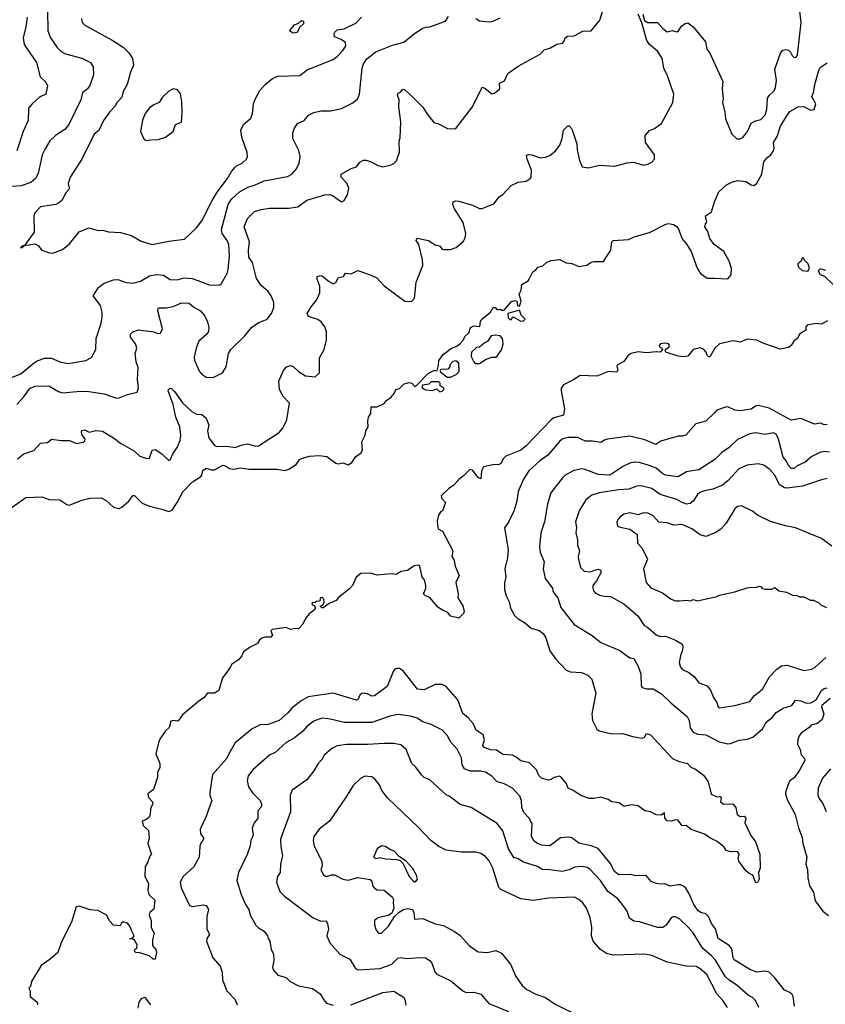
# Model space of a CAD drawing. Extents: x 1678759 to 1859541, y 384609 to 522867.
# Tile 37 of 256: x 1761394 to 1767231, y 393728 to 400866. Entities that reach past the tile are written whole.
import ezdxf

# ---------------------------------------------------------------- set-up
doc = ezdxf.new("R2010")
doc.units = 0

msp = doc.modelspace()

# ---------------------------------------------------------------- linework, layer by layer
at = {"layer": '0CON20XD'}
for points in [[(1765910, 400905), (1765920.7, 400860.7), (1765946.4, 400846.4), (1766015, 400846.2), (1766055, 400801.2), (1766085, 400778.8), (1766125, 400786.7), (1766155, 400777.5), (1766167.5, 400785), (1766190.7, 400819.3), (1766215, 400837.5), (1766235, 400842.5), (1766273, 400813), (1766363.8, 400705), (1766372.5, 400652.5), (1766395, 400622.5), (1766488.3, 400418.3), (1766484.3, 400365), (1766492.5, 400295), (1766485.7, 400265), (1766504.3, 400194.3), (1766507.7, 400147.7), (1766554, 400035), (1766591.2, 400001.2), (1766615, 400002), (1766635, 400012.5), (1766668.9, 400055), (1766695, 400116), (1766725, 400133.3), (1766765, 400143.3), (1766795, 400176.7), (1766807.8, 400215), (1766813, 400297), (1766824.2, 400315.8), (1766860.5, 400349.5), (1766871.2, 400375), (1766878, 400425), (1766866.8, 400506.8), (1766907.4, 400622.6), (1766924.3, 400645.7), (1766945, 400649.2), (1766965, 400644), (1766980.5, 400630.5), (1766991.2, 400605), (1767005, 400591.2), (1767020, 400595), (1767029.1, 400610.9), (1767056.8, 400845), (1767042.4, 400967.6)], [(1761374.1, 398075.9), (1761421.5, 398128.5), (1761466.7, 398193.3), (1761505, 398210), (1761605, 398211.9), (1761675, 398170.6), (1761705, 398161.1), (1761835, 398173.5), (1761895, 398170.5), (1762005, 398152.5), (1762095, 398122.5), (1762115, 398124), (1762175, 398149.4), (1762245, 398166.7), (1762256.1, 398196.1), (1762247.3, 398257.3), (1762252.5, 398345), (1762238.8, 398385), (1762232, 398445), (1762243.8, 398485), (1762234, 398515), (1762196, 398565), (1762197.5, 398585), (1762215, 398604.2), (1762255, 398618.6), (1762365, 398601.9), (1762395, 398592), (1762415, 398593.8), (1762429.4, 398625), (1762395.7, 398755), (1762397.7, 398772.3), (1762405, 398777.5), (1762455, 398776.9), (1762505, 398786.9), (1762565.6, 398814.4), (1762621.7, 398811.7), (1762655, 398782), (1762705, 398754.2), (1762735, 398716.2), (1762754.2, 398675), (1762764.3, 398635), (1762761.9, 398605), (1762749.2, 398585), (1762692.2, 398535), (1762672.7, 398485), (1762659.2, 398419.2), (1762661.4, 398395), (1762696.2, 398315), (1762713.3, 398295), (1762746.4, 398273.6), (1762795, 398271.2), (1762863.9, 398306.1), (1762890.5, 398349.5), (1762906.2, 398445), (1762923.3, 398475), (1763026.6, 398573.4), (1763074.5, 398635.5), (1763122.1, 398667.9), (1763186.7, 398695), (1763218.8, 398735), (1763235, 398780), (1763235.7, 398815), (1763215.6, 398865), (1763195, 398895.8), (1763145, 398938), (1763109.7, 398989.7), (1763081.1, 399105), (1763053.9, 399143.9), (1763052.1, 399195), (1763058.9, 399255), (1763021.4, 399365), (1763044.6, 399425.4), (1763095, 399474.4), (1763145, 399490.6), (1763205, 399499.4), (1763345, 399500), (1763408.8, 399508.8), (1763473.7, 399556.3), (1763605.7, 399595.7), (1763637.9, 399597.9), (1763661.7, 399591.7), (1763725, 399546), (1763745, 399554), (1763770, 399595), (1763778, 399645), (1763765, 399680), (1763723.8, 399725), (1763723.3, 399745), (1763795, 399786), (1763835, 399800), (1763858.3, 399831.7), (1763885, 399846.7), (1763905, 399846.7), (1763945, 399834), (1763988.3, 399808.3), (1764025, 399798.8), (1764085, 399812.5), (1764105, 399822.5), (1764125, 399842.5), (1764146.2, 399905), (1764143.8, 399985), (1764150.5, 400009.5), (1764155.6, 400125), (1764142.5, 400235), (1764143.3, 400285), (1764132, 400318), (1764137, 400333), (1764155, 400342.5), (1764165, 400357.5), (1764175, 400362.5), (1764185, 400357.5), (1764245, 400300.8), (1764315, 400232), (1764343.6, 400186.4), (1764395, 400121.2), (1764425, 400113.8), (1764495, 400076.7), (1764545, 400073.3), (1764555, 400077.5), (1764675.5, 400234.5), (1764745, 400376.7), (1764765, 400370), (1764815, 400327.5), (1764835, 400332.5), (1764872.5, 400365), (1764870, 400405), (1764906.4, 400423.6), (1764930, 400475), (1765005, 400528), (1765165, 400616.7), (1765195, 400646.2), (1765239.5, 400660.5), (1765285, 400688.8), (1765327.5, 400695), (1765339.5, 400710.5), (1765346.7, 400735), (1765362.5, 400745), (1765411.7, 400748.3), (1765475, 400783.3), (1765536.1, 400783.9), (1765598.3, 400861.7), (1765616.2, 400925)], [(1761378.3, 397681.7), (1761425, 397718.5), (1761497.3, 397742.7), (1761544.5, 397795.5), (1761595, 397801.2), (1761625, 397826.2), (1761695, 397816), (1761754.1, 397815.9), (1761806.1, 397793.9), (1761855, 397803.8), (1761865, 397813.3), (1761868.6, 397828.6), (1761846, 397855), (1761840.8, 397875), (1761845, 397886.7), (1761865, 397893.8), (1761896.4, 397876.4), (1761945, 397888.8), (1761995, 397882.5), (1762074, 397835), (1762125, 397795.7), (1762225, 397739.2), (1762265, 397702), (1762315, 397684.3), (1762333.8, 397686.2), (1762353.8, 397745), (1762375, 397749.2), (1762425, 397719.5), (1762475, 397671.2), (1762485.6, 397674.4), (1762505.3, 397724.7), (1762534.6, 397765), (1762558, 397815), (1762562.4, 397855), (1762553.4, 397915), (1762524.6, 397985), (1762507.3, 398077.3), (1762469.2, 398175), (1762471.2, 398185), (1762485, 398193.8), (1762495, 398191.2), (1762515, 398169.4), (1762575, 398088.8), (1762642.5, 398025), (1762675, 398006.8), (1762715, 398004.5), (1762745, 397977.1), (1762765.7, 397925.7), (1762755.3, 397885), (1762764.6, 397835), (1762805, 397780), (1762825, 397770.9), (1762895, 397774.7), (1762955, 397764.7), (1762998.3, 397781.7), (1763045, 397790.7), (1763105, 397773.5), (1763124.5, 397775.5), (1763275, 397874.2), (1763302, 397905), (1763330, 397965), (1763348, 398085), (1763304.4, 398135), (1763277.5, 398185), (1763270.8, 398245), (1763305, 398322.5), (1763325, 398347.5), (1763355, 398360), (1763375, 398352), (1763415, 398316.2), (1763465, 398283.3), (1763535, 398276.7), (1763566.2, 398305), (1763567.3, 398415), (1763601.5, 398475), (1763616.2, 398545), (1763616, 398606), (1763605, 398638.8), (1763579.2, 398675), (1763555, 398693.5), (1763486.2, 398715), (1763478, 398735), (1763506.7, 398785), (1763545, 398832), (1763570, 398885), (1763569.4, 398935), (1763550, 398985), (1763550, 399005), (1763575, 399011.2), (1763592.5, 399005), (1763631.2, 398971.2), (1763665, 398952), (1763685, 398960), (1763705, 398997.5), (1763740, 399005), (1763755, 399027.5), (1763795, 399022.5), (1763845, 399048), (1763932.5, 399015), (1763982.5, 398995), (1764035, 398937.1), (1764185, 398826), (1764215, 398822), (1764235, 398826.2), (1764253.8, 398846.2), (1764267.3, 398962.7), (1764315.6, 399085), (1764312.9, 399125), (1764286.7, 399235), (1764267.5, 399265), (1764275, 399282.5), (1764356.7, 399265), (1764405, 399233.8), (1764435, 399226.7), (1764455, 399203.3), (1764465, 399200), (1764515, 399198.8), (1764555.9, 399214.1), (1764609.1, 399260.9), (1764622.5, 399285), (1764627.5, 399315), (1764608.6, 399395), (1764544.5, 399495), (1764532.9, 399525), (1764533.9, 399546.1), (1764555, 399553.8), (1764575, 399551.2), (1764675, 399520), (1764725, 399497.5), (1764746.2, 399496.2), (1764829.4, 399530.6), (1764869.4, 399580.6), (1764895, 399599.4), (1764955, 399663.1), (1765005, 399686.7), (1765065, 399694.2), (1765093.8, 399715), (1765099.2, 399725), (1765101.9, 399775), (1765070.8, 399855), (1765067.5, 399882.5), (1765082, 399888), (1765104.1, 399885.9), (1765165, 399863.8), (1765205, 399868.8), (1765235, 399881.2), (1765277.5, 399915), (1765308.1, 399955), (1765326, 400004), (1765334.5, 400065.5), (1765365, 400096.7), (1765375, 400096.7), (1765393.9, 400073.9), (1765430, 399965), (1765432.7, 399922.7), (1765449.4, 399845), (1765470, 399800), (1765515, 399792.9), (1765595, 399810.5), (1765705, 399803.3), (1765795, 399828.6), (1765845, 399834), (1765888.8, 399818.8), (1765915, 399812), (1765945, 399818), (1765975, 399832.5), (1765994.2, 399855), (1765994, 399885), (1765929.5, 399975), (1765926.7, 400025), (1765958.6, 400061.4), (1765995, 400077.5), (1766045, 400112), (1766125.7, 400265), (1766134.4, 400325), (1766088.3, 400458.3), (1766061.4, 400515), (1766048.6, 400585), (1766017.1, 400635), (1765958, 400685), (1765938, 400715), (1765902.5, 400842.5), (1765874.4, 400905)], [(1761594.6, 400935), (1761597.8, 400785), (1761616.7, 400735), (1761664.7, 400664.7), (1761694.7, 400634.7), (1761725, 400618.5), (1761845, 400585.6), (1761906, 400555), (1761926, 400525), (1761928.6, 400465), (1761902.1, 400387.9), (1761886, 400365), (1761850, 400335), (1761838.1, 400285), (1761751.1, 400105), (1761721.5, 400068.5), (1761653.9, 400026.1), (1761612.8, 399987.2), (1761579.7, 399930.3)], [(1761335, 398271.8), (1761402.6, 398297.4), (1761488.9, 398371.1), (1761515, 398391.2), (1761575, 398412.1), (1761625, 398412.9), (1761685, 398384.4), (1761745, 398374.4), (1761874.5, 398395.5), (1761913.4, 398416.6), (1761946.5, 398475), (1761947.8, 398555), (1761984.5, 398665.5), (1761991.1, 398715), (1761991.1, 398745), (1761979.2, 398795), (1761927.5, 398865), (1761965.4, 398924.6), (1762005, 398956.9), (1762075, 398980.6), (1762105, 398981.4), (1762165, 398961.1), (1762215, 398955.6), (1762268.6, 398971.4), (1762335, 399007.8), (1762385, 399018.9), (1762435, 399014.3), (1762485, 398981.4), (1762535, 398979.4), (1762585, 398995.6), (1762645, 398990.6), (1762685.4, 398975.4), (1762775, 398942), (1762845, 398943.8), (1762857.3, 398952.7), (1762897.5, 399025), (1762905.7, 399055), (1762915.4, 399154.6), (1762909.5, 399235), (1762897.9, 399265), (1762861.8, 399315), (1762857.3, 399345), (1762905, 399526.7), (1762928.5, 399565), (1762984.3, 399615), (1763047.6, 399652.4), (1763095, 399665.7), (1763165, 399697.5), (1763335, 399730), (1763365, 399746.9), (1763400.6, 399785), (1763419.5, 399825), (1763425.6, 399875), (1763417.8, 399917.8), (1763373.1, 400005), (1763373.1, 400045), (1763382, 400075), (1763406.6, 400113.4), (1763455, 400136), (1763487.6, 400172.4), (1763525, 400192.9), (1763575, 400204.4), (1763645, 400204.3), (1763725, 400222.5), (1763807.9, 400262.1), (1763843.8, 400295), (1763857.5, 400325), (1763876.2, 400515), (1763885.4, 400545), (1763908.4, 400581.6), (1763975, 400633.8), (1764095, 400680), (1764178.3, 400701.7), (1764255, 400766.2), (1764309.3, 400800.7), (1764335, 400812.5), (1764367, 400813), (1764480, 400855), (1764502.3, 400887.7)], [(1761447.9, 400885), (1761439.6, 400815), (1761420.4, 400735), (1761426.7, 400686.7), (1761515.3, 400555.3), (1761542.4, 400452.4), (1761582.4, 400412.4), (1761595.8, 400385), (1761584.2, 400325.8), (1761536.8, 400303.2), (1761483.3, 400256.7), (1761457.8, 400225), (1761454.7, 400135.3), (1761420.4, 400055), (1761374.5, 399915)], [(1761842.9, 400875), (1761847.5, 400845), (1761865, 400825.8), (1762065, 400718.1), (1762145, 400667.5), (1762185.5, 400625.5), (1762210.8, 400585), (1762219.2, 400535), (1762197.5, 400485), (1762171.9, 400395), (1762143.5, 400345), (1762134.4, 400305), (1762097.5, 400262.5), (1762083.8, 400236.2), (1762044.6, 400195.4), (1762002.5, 400135), (1761967.9, 400062.1), (1761933.9, 400036.1), (1761844, 399855), (1761760, 399725), (1761744.2, 399675), (1761753.3, 399645), (1761750, 399635), (1761729.1, 399610.9), (1761699.2, 399555), (1761675.4, 399534.6), (1761655, 399527.1), (1761545, 399508.8), (1761503.3, 399465), (1761497.5, 399445), (1761500, 399325), (1761430, 399230), (1761410, 399225), (1761400, 399215), (1761415, 399213.8), (1761430, 399230), (1761505, 399240), (1761527.7, 399227.7), (1761554.1, 399194.1), (1761610, 399175), (1761635, 399174)], [(1761635, 399174), (1761705, 399200), (1761755, 399240), (1761825, 399328.8), (1761894.1, 399355.9), (1761963.6, 399336.4), (1761995, 399338.8), (1762038.3, 399328.3), (1762125, 399323.8), (1762205, 399301.2), (1762275, 399261.2), (1762355, 399236), (1762475, 399261.4), (1762588.8, 399275), (1762675, 399358), (1762715, 399407.5), (1762787.7, 399555), (1762825, 399615.7), (1762900.9, 399715), (1762928.1, 399765), (1762952.5, 399795), (1762965, 399806.9), (1763006, 399825), (1763037.5, 399855), (1763045.7, 399875), (1763043.1, 399903.1), (1763003.8, 400015), (1762996.7, 400065), (1763016.7, 400105), (1763068.3, 400151.7), (1763080, 400185), (1763088.8, 400255), (1763102.5, 400295), (1763135, 400351.2), (1763172.5, 400395), (1763225, 400440), (1763265, 400456), (1763425, 400461.2), (1763477.3, 400502.7), (1763665, 400576), (1763695, 400598), (1763738, 400645), (1763756.2, 400675), (1763755, 400700), (1763722.5, 400722.5), (1763675, 400742.5), (1763672.5, 400765), (1763677.5, 400775), (1763695, 400792.5), (1763745, 400800), (1763830.5, 400839.5), (1763870, 400885)], [(1763375, 400767.5), (1763350, 400785), (1763385, 400827.5), (1763415, 400840), (1763435, 400860), (1763450, 400855), (1763450, 400835), (1763421.7, 400808.3), (1763405, 400773.3), (1763375, 400767.5)], [(1764698.8, 400875), (1764725, 400858), (1764795, 400849.4), (1764825, 400856), (1764875, 400880)], [(1766957.8, 400175), (1766975, 400199.4), (1767035, 400234), (1767075, 400235.8), (1767125, 400210), (1767150, 400215), (1767164, 400255), (1767134.2, 400305.8), (1767149.2, 400345), (1767153.1, 400385), (1767185, 400500), (1767195, 400518), (1767245, 400552.5)], [(1762315, 399990), (1762345, 399994), (1762397, 399997), (1762451.2, 400015), (1762505, 400056.2), (1762524.1, 400105.9), (1762567.1, 400122.9), (1762572.5, 400195), (1762569.5, 400269.5), (1762558.8, 400328.8), (1762538.3, 400358.3), (1762505, 400363.3), (1762475, 400346.7), (1762428.8, 400305), (1762405.7, 400264.3), (1762365, 400248.8), (1762335, 400226.7), (1762304.1, 400185.9), (1762283, 400137), (1762270, 400055), (1762297, 399997), (1762315, 399990)], [(1761297.4, 397302.6), (1761437.5, 397402.5), (1761554, 397406), (1761606.8, 397386.8), (1761685, 397386.2), (1761735, 397350.8), (1761755, 397346.9), (1761845, 397382.5), (1761902.9, 397397.1), (1761985, 397400.8), (1762021.3, 397381.3), (1762075, 397333.1), (1762115, 397323.5), (1762135, 397332.9), (1762184.4, 397375.6), (1762215, 397417.5), (1762225, 397417.5), (1762280.5, 397360.5), (1762335, 397340), (1762425, 397318.5), (1762475, 397301.4), (1762498.7, 397311.3), (1762535.6, 397365), (1762576.2, 397443.8), (1762646.9, 397515), (1762705, 397550.8), (1762714.4, 397565), (1762721.4, 397598.6), (1762744.3, 397615.7), (1762782.6, 397602.6), (1762805, 397603.1), (1762865, 397636.5), (1762885, 397631.9), (1762915, 397613.3), (1762945, 397608.2), (1762995, 397617.8), (1763055, 397607.1), (1763258.2, 397608.2), (1763315, 397597.8), (1763345, 397606.9), (1763397.6, 397642.4), (1763421.8, 397678.2), (1763435, 397685.8), (1763495, 397701.4), (1763565, 397705.8), (1763619.8, 397699.8), (1763685, 397650), (1763705, 397645.7), (1763735, 397652.9), (1763775, 397640), (1763800, 397655), (1763830.6, 397699.4), (1763868.8, 397725), (1763878.3, 397748.3), (1763873.3, 397805), (1763896.2, 397855), (1763902.5, 397885), (1763920, 397915), (1763916.7, 397955), (1763922.5, 397985), (1763939.3, 398010.7), (1763941.7, 398058.3), (1763985, 398060), (1764035, 398083.8), (1764055, 398106.7), (1764083.9, 398126.1), (1764107.5, 398155), (1764120, 398185), (1764147, 398193), (1764180, 398225), (1764216.4, 398236.4), (1764235, 398230), (1764255, 398210), (1764265, 398210), (1764357, 398303), (1764395, 398322.5), (1764418.3, 398321.7), (1764429.3, 398360.7), (1764431.2, 398395), (1764461.4, 398438.6), (1764522.5, 398485), (1764560.7, 398499.3), (1764582.5, 398515), (1764610, 398545), (1764620.7, 398569.3), (1764647.5, 398595), (1764660, 398635), (1764685, 398647.5), (1764728.3, 398641.7), (1764733, 398677), (1764742.5, 398695), (1764805, 398746.7), (1764825, 398780), (1764838.3, 398778.3), (1764855, 398762.5), (1764875, 398766.7), (1764885, 398760), (1764905, 398760), (1764957, 398823), (1764985, 398830), (1764997.5, 398825), (1765000, 398795), (1765015, 398790), (1765027.5, 398825), (1765013.3, 398875), (1765028, 398905), (1765033.3, 398945), (1765077.3, 398972.7), (1765086.2, 398985), (1765111.7, 399038.3), (1765135, 399052.5), (1765148.3, 399071.7), (1765185, 399082.5), (1765213, 399107), (1765245, 399120), (1765305, 399126.7), (1765355, 399104), (1765395, 399097.5), (1765445, 399076), (1765503.9, 399086.1), (1765535, 399108.8), (1765555, 399113.8), (1765625, 399112.5), (1765677.1, 399195), (1765685.8, 399254.2), (1765695, 399266), (1765805, 399273.1), (1765847.6, 399292.4), (1765956.5, 399323.5), (1766075, 399384.5), (1766095, 399388.2), (1766132.2, 399382.2), (1766155.4, 399365.4), (1766167.8, 399347.8), (1766195, 399276), (1766228.6, 399235), (1766258.6, 399185), (1766303.7, 399063.7), (1766328, 399025), (1766375, 398991.4), (1766425, 398991.9), (1766525, 398986.9), (1766548.5, 399015), (1766552.4, 399062.4), (1766535.7, 399115), (1766495.6, 399185), (1766425, 399236.2), (1766395, 399280), (1766379.5, 399329.5), (1766358.8, 399365), (1766362.5, 399385), (1766373, 399397), (1766362.5, 399445), (1766406.6, 399473.4), (1766428.9, 399545), (1766461.2, 399618.8), (1766515, 399668.2), (1766555, 399688.5), (1766595, 399699.6), (1766655, 399693.5), (1766695, 399668.8), (1766715, 399663.3), (1766735, 399680), (1766771.4, 399745), (1766785.6, 399835), (1766808.8, 399865), (1766835, 399883.3), (1766856, 399915), (1766860.8, 399935), (1766856, 399975), (1766882, 400018), (1766907.1, 400095), (1766957.8, 400175)], [(1761579.7, 399930.3), (1761557.1, 399885), (1761528.5, 399751.5), (1761508.2, 399715), (1761474.7, 399685.3), (1761405, 399662.4), (1761265, 399650.7)], [(1767105, 399043.8), (1767116.2, 399063.8), (1767108, 399095), (1767077.5, 399125), (1767076.4, 399136.4), (1767065, 399140), (1767057.5, 399115), (1767033.3, 399095), (1767034.2, 399075), (1767065, 399048), (1767105, 399043.8)], [(1767235, 399046.7), (1767195, 399060), (1767180, 399045), (1767195, 399017.5), (1767225, 399007.5), (1767288, 398945)], [(1765025, 398680), (1765045, 398682.5), (1765057.5, 398695), (1765027.5, 398725), (1765015, 398760), (1764930, 398735), (1764933.3, 398705), (1764945, 398692.5), (1764958.3, 398691.7), (1764965, 398710), (1764975, 398710), (1765025, 398680)], [(1767248.3, 398681.7), (1767205, 398657.5), (1767165, 398663.8), (1767099.3, 398650.7), (1767090.7, 398639.3), (1767090, 398615), (1767044.1, 398585.9), (1767030, 398555), (1767002.5, 398535), (1766983.8, 398505), (1766965, 398490), (1766905, 398478), (1766785, 398518.1), (1766735, 398543.3), (1766665, 398549.4), (1766615, 398528), (1766565, 398538.6), (1766465, 398516.9), (1766430.8, 398485), (1766395, 398422.5), (1766385, 398422.5), (1766375, 398432.5), (1766368, 398455), (1766352, 398475), (1766325, 398488.1), (1766274.4, 398475.6), (1766235, 398427.5), (1766205, 398421.2), (1766165, 398427.1), (1766076.7, 398455), (1766070, 398465), (1766072.5, 398475), (1766097.7, 398492.3), (1766103.3, 398505), (1766095.9, 398515.9), (1766071.7, 398521.7), (1766037.5, 398515), (1766027.5, 398505), (1766030, 398495), (1766047.5, 398485), (1766052.5, 398475), (1766035, 398456.7), (1766005, 398458.8), (1765935, 398450), (1765875, 398458.6), (1765824, 398445), (1765801.1, 398428.9), (1765771.7, 398388.3), (1765726.2, 398365), (1765722, 398355), (1765728.6, 398325), (1765720, 398310), (1765660, 398315), (1765575, 398280.5), (1765455, 398286.7), (1765406, 398254), (1765335, 398218.1), (1765318.1, 398195), (1765316.7, 398175), (1765342.1, 398045), (1765335, 397999.2), (1765265, 397978.9), (1765245, 397965.3), (1765065, 397777.5), (1765024.4, 397745), (1764917.3, 397702.7), (1764899.2, 397685), (1764881.1, 397648.9), (1764865, 397639.4), (1764835, 397640.8), (1764755.7, 397624.3), (1764741.4, 397595), (1764735, 397537.5), (1764715, 397546.2), (1764675, 397600), (1764655, 397604), (1764610.9, 397559.1), (1764575, 397533.8), (1764539.5, 397490.5), (1764500, 397465), (1764447.5, 397415), (1764452.5, 397395), (1764480, 397365), (1764457.5, 397305), (1764445, 397300), (1764428.8, 397275), (1764418.3, 397231.7), (1764423.8, 397185), (1764427.5, 397175), (1764457.6, 397157.6), (1764533.3, 397015), (1764525.8, 396975), (1764542.9, 396945), (1764548.8, 396905), (1764577.7, 396837.7), (1764553.8, 396785), (1764571.2, 396705), (1764570, 396675), (1764605, 396617.5), (1764613.8, 396575), (1764608.8, 396561.2), (1764575, 396527.5), (1764515, 396542.5), (1764497.5, 396567.5), (1764462.1, 396582.1), (1764425, 396606.7), (1764365, 396678), (1764335, 396688.8), (1764321.2, 396705), (1764336.4, 396743.6), (1764336.2, 396765), (1764328, 396805), (1764310, 396825), (1764292.5, 396905), (1764285, 396912.5), (1764253.3, 396906.7), (1764205, 396872.5), (1764155, 396866), (1764125, 396843.8), (1764085, 396850), (1763985, 396838.8), (1763935, 396852.5), (1763865, 396851.2), (1763833.3, 396825), (1763806.2, 396765), (1763785, 396740), (1763703.6, 396676.4), (1763687.5, 396655), (1763636.4, 396633.6), (1763593, 396603), (1763583, 396603), (1763572.5, 396615), (1763590, 396625), (1763599.3, 396640.7), (1763597.5, 396665), (1763585, 396677.5), (1763572.5, 396675), (1763568.3, 396651.7), (1763545, 396647.5), (1763531.7, 396638.3), (1763515, 396640), (1763510, 396635), (1763512.5, 396625), (1763528.3, 396618.3), (1763537, 396603), (1763527.5, 396585), (1763490.7, 396559.3), (1763463.9, 396526.1), (1763445.7, 396484.3), (1763415, 396450), (1763395, 396453.3), (1763356.1, 396446.1), (1763325, 396460), (1763223.6, 396446.4), (1763213.3, 396435), (1763226.7, 396405), (1763215, 396388.8), (1763175, 396390), (1763148.3, 396381.7), (1763131.2, 396368.8), (1763116.7, 396345), (1763065, 396316.7), (1763016.9, 396283.1), (1763004, 396255), (1762979.2, 396225), (1762927.7, 396192.3), (1762915.7, 396165), (1762864.3, 396095), (1762836.6, 396003.4), (1762805, 395984.3), (1762754, 395985), (1762729.5, 395950.5), (1762704.4, 395935.6), (1762574.3, 395825.7), (1762545, 395786.2), (1762535, 395780.8), (1762505, 395786), (1762489.5, 395780.5), (1762478, 395735), (1762450.4, 395709.6), (1762410.4, 395649.6), (1762398.9, 395625), (1762380, 395545), (1762409.2, 395475), (1762409.2, 395445), (1762392.1, 395407.9), (1762391.9, 395375), (1762362.9, 395285), (1762321.4, 395255), (1762326.6, 395226.6), (1762356.1, 395196.1), (1762358.8, 395185), (1762341.2, 395145), (1762340, 395105), (1762331.2, 395085), (1762312.7, 395067.3), (1762282.5, 395055), (1762288, 395025), (1762328, 394988), (1762331.2, 394935), (1762323.3, 394895), (1762350, 394815), (1762336.7, 394803.3), (1762321.2, 394755), (1762302.7, 394727.3), (1762300.8, 394655), (1762327.8, 394605), (1762323.1, 394553.1), (1762328.8, 394525), (1762374, 394484), (1762365, 394417.5), (1762335.9, 394394.1), (1762332, 394375), (1762345.8, 394335), (1762346, 394285), (1762368, 394245), (1762356.7, 394195), (1762356.2, 394155), (1762380.8, 394125), (1762386.5, 394105), (1762376.2, 394055), (1762361.2, 394055), (1762335, 394080), (1762265, 394101.2), (1762235, 394103.8), (1762225, 394112.5), (1762227.5, 394125), (1762243.8, 394136.2), (1762245, 394160), (1762225, 394192.5), (1762215, 394200), (1762193, 394203), (1762215, 394210), (1762223.3, 394225), (1762203.1, 394263.1), (1762195, 394293.3), (1762175, 394316.7), (1762145, 394327.5), (1762132.5, 394317.5), (1762122.5, 394297.5), (1762075, 394301.2), (1762044.6, 394334.6), (1762025, 394373.8), (1761960.5, 394409.5), (1761903.6, 394413.6), (1761825, 394440.8), (1761804, 394435), (1761770, 394325), (1761697.8, 394182.2), (1761670, 394105), (1761615, 394056.5), (1761549.3, 394010.7), (1761478.8, 393895), (1761471.7, 393858.3), (1761460, 393845), (1761470, 393825), (1761468.8, 393785), (1761520, 393745), (1761523.3, 393725)], [(1764725, 398372.5), (1764775, 398406), (1764815, 398418.8), (1764845, 398420), (1764855, 398427.5), (1764885, 398472.5), (1764897.5, 398515), (1764893.3, 398555), (1764875, 398573.3), (1764845, 398580), (1764810, 398575), (1764785, 398532.5), (1764759.3, 398520.7), (1764725, 398492.5), (1764705, 398490), (1764666.7, 398455), (1764666.2, 398425), (1764685, 398386.7), (1764695, 398373.8), (1764725, 398372.5)], [(1764515, 398273.3), (1764557, 398293), (1764577.5, 398315), (1764576.2, 398375), (1764555, 398393.3), (1764533, 398387), (1764510, 398365), (1764511.7, 398348.3), (1764497, 398333), (1764445, 398330), (1764440, 398325), (1764440, 398315), (1764481.7, 398281.7), (1764495, 398273.8), (1764515, 398273.3)], [(1764438.3, 398168.3), (1764455, 398172.5), (1764466.7, 398185), (1764467.5, 398197.5), (1764441.7, 398211.7), (1764441.7, 398231.7), (1764431.7, 398241.7), (1764375, 398240), (1764357.5, 398222.5), (1764313.8, 398216.2), (1764307.5, 398205), (1764315, 398192.5), (1764335, 398182.5), (1764385, 398177.5), (1764415, 398190), (1764438.3, 398168.3)], [(1767245, 397930.6), (1767225, 397928.1), (1767195, 397940.8), (1767154.4, 397934.4), (1767055, 397974.2), (1766985, 397961.9), (1766825, 398050), (1766745, 398070), (1766725, 398064.3), (1766695, 398042.2), (1766615, 398030), (1766575, 398035.5), (1766525, 398058.6), (1766507.3, 398057.3), (1766444.5, 398035.5), (1766428, 398015), (1766365, 397955.8), (1766294.4, 397935.6), (1766220, 397855), (1766195, 397847.1), (1766165, 397846.7), (1766039.7, 397810.3), (1766002.5, 397787.5), (1765925, 397819.5), (1765816, 397846), (1765654.5, 397825.5), (1765631.5, 397818.5), (1765605, 397800), (1765545, 397811.4), (1765495, 397811.4), (1765435, 397836), (1765365, 397837.1), (1765325, 397824), (1765305, 397809.2), (1765219.9, 397710.1), (1765162.3, 397667.7), (1765084, 397596), (1765045.6, 397535), (1765006.9, 397445), (1764995.6, 397375), (1764975, 397303.3), (1764936.9, 397223.1), (1764907.3, 397182.7), (1764934.4, 397025), (1764929.5, 396965), (1764908.9, 396885), (1764917.5, 396825), (1764905.9, 396785.9), (1764905.9, 396735.9), (1764919.1, 396689.1), (1764940.8, 396645), (1764950.3, 396600.3), (1764980.8, 396545), (1765005, 396522.5), (1765051.2, 396495), (1765101.2, 396455), (1765157.9, 396437.9), (1765186.8, 396416.8), (1765206.9, 396385), (1765235, 396291.4), (1765279.9, 396229.9), (1765355, 396150.8), (1765385, 396138.1), (1765465, 396133.1), (1765510, 396115), (1765540, 396085), (1765556.2, 396023.8), (1765568, 395985), (1765540.8, 395835), (1765541.2, 395808.8), (1765545.8, 395785), (1765575, 395722.5), (1765592, 395712), (1765685, 395689.2), (1765765, 395692.5), (1765835, 395670), (1765903.5, 395656.5), (1765922, 395665), (1765935, 395691.2), (1765965, 395680.8), (1766125, 395510.5), (1766165, 395491.8), (1766233.3, 395473.3), (1766257.7, 395447.7), (1766292, 395432), (1766349.8, 395389.8), (1766382.2, 395342.2), (1766405, 395252.5), (1766445, 395232), (1766470, 395235), (1766476.7, 395225), (1766472.5, 395195), (1766495, 395178.8), (1766562.5, 395182.5), (1766583.9, 395153.9), (1766593.8, 395105), (1766615, 395088.8), (1766643, 395093), (1766652.5, 395085), (1766655.8, 395075), (1766648.6, 395045), (1766691.7, 394951.7), (1766726.7, 394905), (1766757.4, 394817.4), (1766760, 394715), (1766747.5, 394685), (1766752.5, 394635), (1766739.3, 394610.7), (1766728.3, 394608.3), (1766707.5, 394665), (1766685, 394673.3), (1766655, 394696.7), (1766606, 394765), (1766600.8, 394785), (1766607.5, 394817.5), (1766595.9, 394835.9), (1766545, 394833.8), (1766513.9, 394843.9), (1766497.7, 394867.7), (1766448.3, 394908.3), (1766394.4, 394934.4), (1766355, 394962.5), (1766260, 394995), (1766225, 395021.2), (1766192.5, 395025), (1766165, 395063.3), (1766145, 395066.7), (1766115, 395056.7), (1766085, 395057.5), (1766068.3, 395078.3), (1766067, 395117), (1766041.7, 395098.3), (1766005, 395102), (1765964.1, 395124.1), (1765925, 395130), (1765875, 395168), (1765825, 395173.8), (1765775, 395162.9), (1765737.9, 395187.9), (1765685, 395197.1), (1765657.5, 395212.5), (1765605, 395230.8), (1765555, 395220), (1765520.5, 395220.5), (1765465, 395240), (1765405, 395279.4), (1765368.8, 395295), (1765352.6, 395332.6), (1765315, 395378), (1765305, 395381.2), (1765267.7, 395372.3), (1765245, 395357.5), (1765225.6, 395354.4), (1765175, 395368), (1765155, 395386.7), (1765139.1, 395429.1), (1765088.5, 395478.5), (1765025, 395493.1), (1764990.9, 395520.9), (1764962.5, 395535), (1764895, 395539.4), (1764850, 395570), (1764805, 395573.5), (1764758.9, 395588.9), (1764750, 395605), (1764761.1, 395645), (1764751.7, 395681.7), (1764700.8, 395715), (1764680, 395765), (1764644.2, 395805), (1764605.3, 395835.3), (1764568.1, 395935), (1764485, 396032), (1764455, 396045.8), (1764405, 396045.8), (1764325, 396007.5), (1764277.7, 396012.3), (1764173.8, 396145), (1764145, 396162), (1764125, 396163.8), (1764115, 396161.2), (1764103.2, 396146.8), (1764057.9, 396032.1), (1763965, 395964.3), (1763945, 395962.9), (1763915, 395980), (1763875, 395983.8), (1763859.5, 395970.5), (1763845, 395936.7), (1763835, 395932.9), (1763665, 395984.4), (1763485, 395956.7), (1763432.8, 395927.2), (1763365, 395874.5), (1763338.1, 395841.9), (1763275, 395786.4), (1763195.6, 395755.6), (1763136, 395754), (1763077.5, 395725), (1762954.4, 395625), (1762919.2, 395560.8), (1762890, 395505), (1762791.4, 395395), (1762771.9, 395265), (1762772.6, 395242.6), (1762785.6, 395205), (1762744, 395085), (1762702.4, 394997.6), (1762704.4, 394964.4), (1762726.2, 394935), (1762726.7, 394925), (1762708.7, 394901.3), (1762699.4, 394875), (1762694, 394795), (1762655.8, 394725), (1762578, 394655), (1762557.3, 394612.7), (1762563.4, 394573.4), (1762624, 394445), (1762645, 394438.6), (1762725, 394450.6), (1762744.2, 394444.2), (1762763.3, 394415), (1762750, 394365), (1762751.2, 394275), (1762770, 394235), (1762751.2, 394205), (1762748.8, 394185), (1762794, 394065)], [(1767261.3, 397731.3), (1767226.1, 397736.1), (1767191.1, 397728.9), (1767135, 397698.2), (1767085, 397658.8), (1767028, 397632), (1767005, 397612.9), (1766985, 397613.1), (1766965, 397633.1), (1766950, 397665), (1766926.5, 397695), (1766892.7, 397825), (1766875, 397860.6), (1766855, 397871.1), (1766795, 397858.5), (1766725, 397871.8), (1766685, 397863.6), (1766595, 397822.2), (1766534.3, 397765), (1766482.1, 397727.9), (1766431.9, 397678.1), (1766315, 397601.5), (1766225, 397587.9), (1766165, 397551.1), (1766074, 397564), (1766053.1, 397573.1), (1766005, 397613.8), (1765955.3, 397635.3), (1765885, 397656.2), (1765852.1, 397657.9), (1765815, 397650), (1765765, 397627.3), (1765689.4, 397575), (1765665, 397564.7), (1765585, 397568.2), (1765485, 397608.2), (1765465, 397609.5), (1765405, 397594.4), (1765345, 397560.6), (1765326.2, 397543.8), (1765243.1, 397435), (1765218.5, 397355), (1765196.9, 397225), (1765171.4, 397145), (1765159.4, 397045), (1765165.6, 397005), (1765195.6, 396935), (1765186.9, 396885), (1765201.4, 396815), (1765254, 396745), (1765257.5, 396725), (1765270, 396705), (1765294.5, 396674.5), (1765315, 396604), (1765411.1, 396481.1), (1765542.1, 396402.1), (1765605, 396350.8), (1765742.6, 396292.6), (1765815, 396240.8), (1765845, 396234), (1765873.8, 396185), (1765894.2, 396125), (1765897.7, 396037.7), (1765903.3, 396025), (1765935, 396015.7), (1765985, 396014.3), (1766045, 395980), (1766112.6, 395912.6), (1766230, 395815), (1766244.3, 395785), (1766252.6, 395732.6), (1766275, 395700), (1766305, 395685.5), (1766365, 395681.4), (1766461.7, 395631.7), (1766525, 395617.1), (1766545, 395618.6), (1766606.4, 395643.6), (1766665, 395649.4), (1766706.2, 395663.8), (1766775.4, 395724.6), (1766805, 395775.7), (1766842.9, 395805), (1766875.4, 395844.6), (1766925, 395875.6), (1766988.8, 395895), (1767015, 395933.8), (1767055, 395929.2), (1767095, 395911.9), (1767126.3, 395913.7), (1767165, 395936.7), (1767205, 396003.8), (1767218.8, 396015), (1767245, 396023.1)], [(1767245, 397540), (1767205, 397530.9), (1767065.9, 397484.1), (1766955, 397469.2), (1766935, 397472.1), (1766898.9, 397495), (1766865.5, 397565), (1766829.2, 397605), (1766785, 397636.9), (1766745, 397647.1), (1766665, 397637.3), (1766605, 397609.1), (1766526.9, 397525), (1766487.7, 397492.3), (1766416.6, 397463.4), (1766355, 397450.4), (1766322.8, 397437.2), (1766305, 397422.9), (1766274, 397376), (1766251.4, 397358.6), (1766225, 397353.1), (1766189.3, 397369.3), (1766155, 397387.3), (1766035, 397423.8), (1765975, 397466.2), (1765895, 397487.7), (1765864.7, 397485.3), (1765806.8, 397463.2), (1765735, 397458.9), (1765593.3, 397436.7), (1765540.7, 397419.3), (1765497.5, 397385), (1765447.1, 397305), (1765421.9, 397225), (1765428.6, 397185), (1765424.3, 397145), (1765435.7, 397095), (1765435.6, 397055.6), (1765451.4, 397015), (1765441.1, 396975), (1765442.5, 396955), (1765456.9, 396895), (1765485, 396868.1), (1765525, 396863.6), (1765582.5, 396882.5), (1765606, 396875), (1765604.2, 396855), (1765572.4, 396797.6), (1765546.7, 396765), (1765546.9, 396745), (1765552.5, 396725), (1765565, 396710.8), (1765595, 396693.1), (1765632.5, 396687.5), (1765675, 396684.3), (1765772.2, 396632.2), (1765872.5, 396545), (1765920, 396475), (1765945, 396460.8), (1766005, 396405.6), (1766035, 396394.3), (1766073.9, 396396.1), (1766145, 396368.6), (1766191.2, 396341.2), (1766199.2, 396325), (1766197.1, 396295), (1766181.4, 396255), (1766171.4, 396205), (1766181.3, 396171.3), (1766196.4, 396156.4), (1766243.3, 396133.3), (1766280.8, 396105), (1766315, 396057.8), (1766376.6, 396036.6), (1766400, 396005), (1766421.7, 395951.7), (1766446, 395916), (1766454.4, 395885), (1766465, 395877.1), (1766575, 395893.3), (1766685, 395924.5), (1766715.7, 395965), (1766776, 396014), (1766827.9, 396102.1), (1766881.4, 396158.6), (1766915, 396181.4), (1766955, 396185.6), (1767075, 396147.5), (1767131.9, 396158.1), (1767158.3, 396171.7), (1767235, 396243.3)], [(1767278.2, 397048.2), (1767205, 397105.7), (1767015, 397182.9), (1766943.9, 397196.1), (1766835, 397229.2), (1766740, 397275), (1766705, 397302.5), (1766625, 397341.2), (1766595, 397335.8), (1766575, 397320), (1766514, 397215), (1766475, 397173.3), (1766432.5, 397145), (1766365, 397118.8), (1766325, 397130.8), (1766265, 397175.6), (1766195, 397206.2), (1766135, 397200.4), (1766085, 397219.6), (1766025, 397224), (1765985, 397268.2), (1765945, 397288.5), (1765915, 397290.5), (1765875, 397275.6), (1765815, 397291.4), (1765775, 397280.8), (1765748, 397265), (1765730, 397245), (1765720, 397225), (1765724.2, 397205), (1765729.2, 397195), (1765745, 397187.9), (1765815, 397172.2), (1765868, 397135), (1765871.2, 397071.2), (1765905.6, 397035), (1765942.2, 396955), (1765913.1, 396885), (1765932.5, 396785), (1765967.4, 396747.4), (1766051.3, 396711.3), (1766115, 396664.2), (1766145, 396653.8), (1766175, 396652), (1766225, 396658.8), (1766255, 396653.8), (1766275, 396662.5), (1766305, 396653.8), (1766445, 396683.8), (1766465, 396693.8), (1766575, 396717.5), (1766665, 396746.7), (1766695, 396752.5), (1766725, 396750), (1766755, 396760), (1766767.5, 396755), (1766775, 396742.5), (1766795, 396737.5), (1766845, 396737.5), (1766865, 396750), (1766895, 396726.7), (1766950, 396715), (1766993.6, 396693.6), (1767025, 396692.5), (1767045, 396682.5), (1767075, 396683.3), (1767099.3, 396669.3), (1767125, 396657.5), (1767147, 396657), (1767185, 396637.5), (1767201.7, 396621.7), (1767240, 396605)], [(1767266.7, 395945), (1767206, 395895), (1767204, 395885), (1767221.2, 395835), (1767207.7, 395792.3), (1767175, 395762.9), (1767129.3, 395750.7), (1767115.6, 395734.4), (1767055.8, 395695), (1767041.4, 395675), (1767031.9, 395645), (1767030.8, 395615), (1767050, 395575), (1767057.3, 395537.3), (1767079.7, 395509.7), (1767084.2, 395495), (1767044.7, 395425.3), (1767007.3, 395372.7), (1766971.4, 395345), (1766944.5, 395275), (1766942.7, 395255), (1766955, 395214), (1767013.8, 395105), (1767036.7, 395006.7), (1767065, 394937.5), (1767069.5, 394895), (1767097.3, 394795), (1767091.5, 394745), (1767103.5, 394705), (1767105.5, 394645.5), (1767117.1, 394587.1), (1767145, 394541.2), (1767158.7, 394478.7), (1767214.6, 394404.6), (1767255, 394372.5)], [(1767008.9, 393715), (1766998.6, 393785), (1766990.3, 393800.3), (1766975, 393814.2), (1766935, 393830), (1766862.7, 393922.7), (1766825, 393960.8), (1766795, 393969.2), (1766735, 393960.8), (1766685, 393980), (1766571.2, 394051.2), (1766563.2, 394065), (1766557.8, 394115), (1766548.8, 394138.8), (1766534.3, 394155), (1766454.3, 394204.3), (1766436.7, 394275), (1766407.1, 394315), (1766385.2, 394365.2), (1766365, 394383.5), (1766335, 394390.9), (1766311.4, 394405), (1766278.8, 394451.2), (1766243.4, 394533.4), (1766221.4, 394571.4), (1766205, 394585.7), (1766185, 394594.3), (1766165, 394594.4), (1766105.4, 394585.4), (1766071.7, 394601.7), (1766035, 394599.4), (1766007.5, 394605), (1765969.5, 394619.5), (1765933.3, 394663.3), (1765855, 394660.6), (1765825, 394670), (1765735, 394666.2), (1765705, 394691.1), (1765672.7, 394752.7), (1765585, 394856.9), (1765535, 394878.1), (1765445, 394896.5), (1765395, 394936), (1765375, 394940.6), (1765313.3, 394935), (1765235, 394878), (1765175, 394881.4), (1765145, 394894.2), (1765122.2, 394912.2), (1765103.3, 394945), (1765106.7, 395035), (1765088.1, 395075), (1765048.1, 395118.1), (1765033.6, 395155), (1765029.1, 395205), (1765017.3, 395237.3), (1764965.4, 395295.4), (1764898.6, 395328.6), (1764855, 395340), (1764815, 395382.9), (1764770.2, 395410.2), (1764735, 395418.5), (1764658.3, 395418.3), (1764616.3, 395436.3), (1764599.6, 395465), (1764596.2, 395515), (1764565, 395578), (1764517.8, 395627.8), (1764494.2, 395675), (1764456.6, 395716.6), (1764375.6, 395755.6), (1764315, 395776.9), (1764275, 395801.9), (1764225, 395817.8), (1764135, 395828.5), (1764075, 395816.4), (1763945, 395772), (1763745, 395770.3), (1763645.3, 395795.3), (1763585, 395802.2), (1763549.8, 395790.2), (1763525, 395780), (1763476.2, 395743.8), (1763445, 395708.6), (1763382.2, 395657.8), (1763324.6, 395625.4), (1763245, 395554.2), (1763205, 395534.2), (1763085, 395430.8), (1763050.6, 395385), (1763042.1, 395347.9), (1763052.9, 395305), (1763081.2, 395261.2), (1763135.6, 395205), (1763148, 395175), (1763141.1, 395155), (1763118.7, 395131.3), (1763120.3, 395075), (1763094, 395045), (1763078.9, 395005), (1763085.4, 394955), (1763068.9, 394915), (1763063.8, 394876.2), (1763042.2, 394815), (1762980, 394685), (1762968.1, 394625), (1762999.4, 394525), (1763031.1, 394451.1), (1763055, 394416.2), (1763064.5, 394375), (1763105, 394301.2), (1763125, 394282), (1763165, 394259.2), (1763190.8, 394225), (1763194, 394205), (1763206, 394185), (1763216.7, 394125), (1763233.6, 394093.6), (1763236, 394045), (1763226.2, 393995), (1763233.8, 393975), (1763265, 393938.8), (1763325, 393922.5), (1763353.3, 393895), (1763415, 393862), (1763515, 393844), (1763571.2, 393805), (1763595, 393763.3), (1763617.6, 393737.6), (1763665, 393722.5)], [(1766748.9, 393705), (1766726.2, 393755), (1766705, 393778.5), (1766672.2, 393795), (1766592.7, 393865), (1766532.2, 393905), (1766508, 393928), (1766435, 394047.9), (1766405, 394082.9), (1766345, 394132.3), (1766275, 394246.4), (1766238.2, 394288.2), (1766175, 394346.9), (1766145, 394361.4), (1766128.3, 394361.7), (1766115.5, 394354.5), (1766075, 394298.8), (1766055, 394284.2), (1766015, 394285.6), (1765885, 394325.5), (1765845, 394331.5), (1765813.4, 394353.4), (1765795, 394403.8), (1765753.1, 394465), (1765725, 394494.4), (1765655.9, 394545.9), (1765602.7, 394625), (1765525, 394708.2), (1765505, 394719.1), (1765463.8, 394726.2), (1765415, 394722.5), (1765375, 394704.4), (1765325, 394691.9), (1765215, 394706.7), (1765185, 394703.8), (1765145, 394727.5), (1765045, 394757.9), (1765005, 394782.5), (1764975, 394792.9), (1764935.4, 394855), (1764895.4, 394985.4), (1764855, 395040), (1764665, 395154), (1764585, 395177.1), (1764505, 395236.2), (1764485, 395248), (1764365.6, 395355.6), (1764325, 395373.3), (1764305, 395392.5), (1764265, 395448), (1764236, 395475), (1764194.4, 395574.4), (1764155, 395609.2), (1764105, 395618.9), (1764035, 395620), (1763915, 395610.9), (1763765, 395612.5), (1763695, 395601.9), (1763655, 395582.9), (1763600.8, 395535), (1763585.4, 395504.6), (1763555.8, 395475), (1763525, 395421.2), (1763473.6, 395356.4), (1763368.9, 395281.1), (1763354, 395245), (1763355.3, 395124.7), (1763284.6, 394925.4), (1763286.8, 394873.2), (1763297.5, 394805), (1763282.9, 394745), (1763281.4, 394685), (1763262.5, 394655), (1763254.3, 394615), (1763279.2, 394545), (1763311.8, 394511.8), (1763520, 394355), (1763575, 394331.2), (1763615, 394333.3), (1763625, 394312.5), (1763630.5, 394275), (1763619.2, 394225), (1763642.5, 394175), (1763715, 394092), (1763785.7, 394055.7), (1763827.7, 393987.7), (1763845, 393978.8), (1764005, 393986.9), (1764091.1, 394018.9), (1764135, 394063.5), (1764155, 394068.2), (1764195, 394061.4), (1764295, 394068.1), (1764334.3, 394064.3), (1764365.5, 394045.5), (1764382.6, 394022.6), (1764402, 393965), (1764417.3, 393947.3), (1764518.8, 393898.8), (1764605.8, 393825.8), (1764630, 393815), (1764685.7, 393815.7), (1764735, 393802), (1764793.8, 393735), (1764935, 393675.6)], [(1767269.5, 395435), (1767211.2, 395368.8), (1767179.4, 395295), (1767178.1, 395245), (1767190.6, 395215), (1767214.3, 395185), (1767238.6, 395125)], [(1766522, 393705), (1766490, 393755), (1766444.6, 393804.6), (1766372.5, 393945), (1766325, 393986.7), (1766295, 394002.5), (1766225, 394004.2), (1766085, 394034.4), (1765975, 394081.4), (1765925, 394092.5), (1765695, 394085.7), (1765645, 394096.7), (1765602.9, 394125), (1765550.6, 394185), (1765536.9, 394225), (1765538.7, 394288.7), (1765527.2, 394357.2), (1765500.8, 394425), (1765474.2, 394465), (1765445, 394489.2), (1765415, 394505.7), (1765225, 394497.3), (1765115, 394480.8), (1765025, 394494.2), (1764880.2, 394560.2), (1764865, 394574.2), (1764821.5, 394715), (1764795, 394769.2), (1764768.9, 394798.9), (1764735, 394820.6), (1764702.1, 394832.1), (1764592.3, 394832.3), (1764485, 394846.5), (1764432.2, 394872.2), (1764372, 394915), (1764285, 395010), (1764060, 395225), (1764018.3, 395278.3), (1764000.2, 395320.2), (1763968.9, 395358.9), (1763945, 395377.1), (1763895, 395381.4), (1763864.5, 395365.5), (1763810, 395315), (1763756, 395225), (1763638, 395055), (1763565, 394998.8), (1763524.4, 394945.6), (1763520.8, 394915), (1763527.1, 394875), (1763583.3, 394765), (1763586.7, 394735), (1763576, 394704), (1763595, 394666.2), (1763615, 394656), (1763652.6, 394667.4), (1763675, 394666.7), (1763736.3, 394636.3), (1763775, 394627.8), (1763845, 394646.7), (1763934.3, 394634.3), (1763942.5, 394625), (1763951.9, 394585), (1763965, 394569.2), (1763985, 394559.2), (1764035, 394556), (1764096, 394505), (1764103.8, 394485), (1764100, 394465), (1764105.7, 394425), (1764091.8, 394388.2), (1764065, 394372.5), (1763990, 394355), (1763964.2, 394335), (1763964.2, 394305), (1763976.8, 394266.8), (1763995, 394244), (1764015, 394244.4), (1764065.9, 394294.1), (1764111.9, 394368.1), (1764144.1, 394395.9), (1764175, 394414.6), (1764205, 394421.9), (1764240, 394415), (1764249.2, 394395), (1764255.9, 394345.9), (1764315, 394350), (1764405, 394312.9), (1764465, 394300), (1764545, 394257.1), (1764586.2, 394226.2), (1764653.4, 394153.4), (1764715, 394108), (1764785, 394104.2), (1764845, 394117.5), (1764885, 394098.8), (1764949.7, 394019.7), (1764986, 393935), (1765036, 393865), (1765068, 393835), (1765135, 393801.4), (1765205, 393778.1), (1765275, 393730.6), (1765455, 393640.6)], [(1764255, 394616), (1764265, 394618), (1764275.7, 394635), (1764269.2, 394665), (1764243, 394713), (1764195, 394765.8), (1764146.9, 394796.9), (1764107.6, 394837.6), (1764075, 394850), (1764045, 394872), (1764015, 394876.7), (1763985, 394856.2), (1763957.5, 394795), (1763975, 394786.2), (1764007, 394793), (1764045, 394781.8), (1764127, 394777), (1764150, 394770), (1764171.5, 394751.5), (1764216.9, 394655), (1764245, 394622.5), (1764255, 394616)], [(1762794, 394065), (1762845.9, 394005.9), (1762861.2, 393961.2), (1762864.3, 393905), (1762895, 393826.2), (1762953.8, 393765), (1762970.8, 393725)], [(1762344.5, 393724.5), (1762305, 393775.8), (1762295, 393778), (1762275, 393767.5), (1762258, 393745), (1762249.5, 393700.5)], [(1763792.5, 393725), (1764026.1, 393813.9), (1764105, 393823.8), (1764175, 393781.2), (1764184.5, 393764.5), (1764192.6, 393722.6)]]:
    msp.add_lwpolyline(points, dxfattribs=at)

doc.saveas('drawing.dxf')
